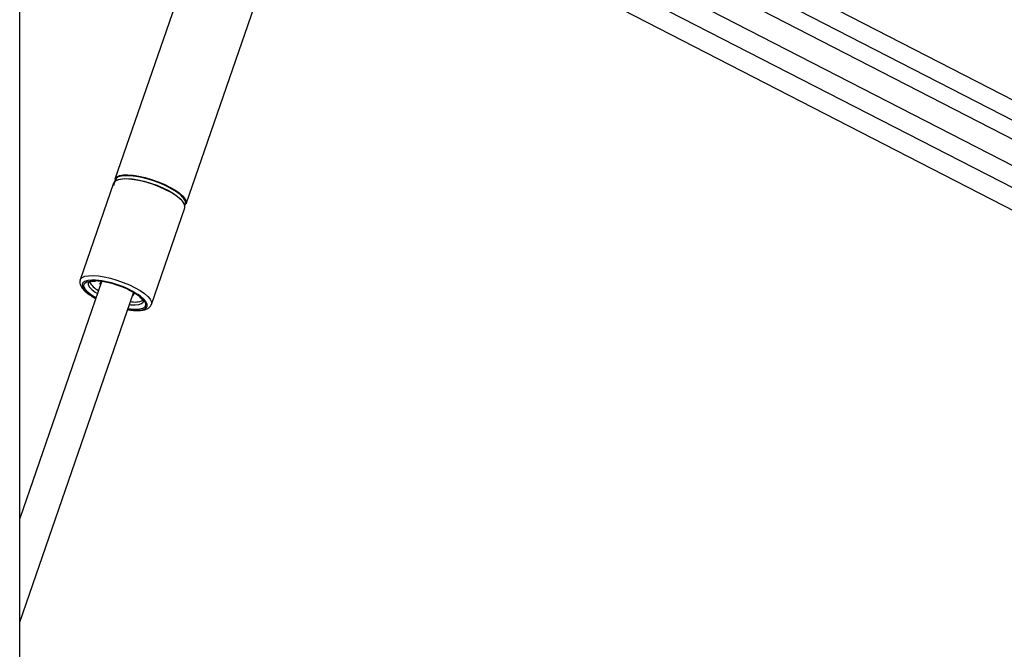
# Model space of a CAD drawing. Header units: millimetres. Extents: x 1508 to 17407, y 390 to 16320.
# Tile 6 of 66: x 3725 to 4304, y 6504 to 6874. Entities that reach past the tile are written whole.
import ezdxf

# ---------------------------------------------------------------- set-up
doc = ezdxf.new("R2010")
doc.units = ezdxf.units.MM
doc.header["$LTSCALE"] = 2

msp = doc.modelspace()

# ---------------------------------------------------------------- linework, layer by layer
at = {"color": 7, "linetype": 'Continuous', "lineweight": 25}
for p, q in [((3724.96, 1481.05), (3724.96, 7229.05)), ((3789.41, 7055.56), (4831.75, 6519.89)), ((3858.66, 7005.45), (3780.97, 6780.71)), ((3822.84, 6766.24), (3900.53, 6990.98)), ((3895.06, 6975.16), (4779.93, 6520.41)), ((4048.73, 6960.95), (4774.86, 6587.79)), ((3780.14, 6778.3), (3760.52, 6721.56)), ((3802.39, 6707.09), (3822.01, 6763.83)), ((3773, 6720.35), (3724.96, 6581.37)), ((3760.48, 6721.43), (3760.52, 6721.56)), ((3724.96, 6520.4), (3791.83, 6713.84)), ((3765.73, 6712.93), (3766.07, 6712.68))]:
    msp.add_line(p, q, dxfattribs=at)
at = {"color": 8, "linetype": 'Continuous', "lineweight": 25}
for p, q in [((3817.32, 7067.86), (4784.71, 6570.71)), ((3809.11, 7060.98), (4850.68, 6525.7)), ((3898.93, 6986.36), (4790.71, 6528.07)), ((3769.76, 6710.97), (3767.28, 6712.53)), ((3769.32, 6714.32), (3770.63, 6713.47))]:
    msp.add_line(p, q, dxfattribs=at)
at = {"color": 7, "linetype": 'Continuous', "lineweight": 25, "flags": 128}
for points in [[(3780.97, 6780.71), (3781.14, 6781.08), (3782.09, 6782.04), (3783.68, 6782.73), (3785.86, 6783.12), (3788.55, 6783.19), (3791.67, 6782.96), (3795.12, 6782.42), (3798.79, 6781.6), (3802.56, 6780.51), (3806.31, 6779.19), (3809.91, 6777.7), (3813.26, 6776.06), (3816.24, 6774.35), (3818.77, 6772.6), (3820.75, 6770.89), (3822.12, 6769.26), (3822.85, 6767.76), (3822.9, 6766.44), (3822.84, 6766.24)], [(3817.25, 6773.13), (3814.52, 6774.85), (3811.38, 6776.51), (3807.94, 6778.06), (3804.29, 6779.45), (3800.57, 6780.64), (3796.88, 6781.59), (3793.35, 6782.26), (3790.1, 6782.65), (3787.22, 6782.72), (3784.81, 6782.49), (3782.94, 6781.96), (3781.68, 6781.15), (3781.06, 6780.07), (3781.01, 6779.45)], [(3816.74, 6771.07), (3813.97, 6772.8), (3810.79, 6774.48), (3807.3, 6776.06), (3803.61, 6777.47), (3799.84, 6778.67), (3796.1, 6779.63), (3792.53, 6780.32), (3789.23, 6780.71), (3786.31, 6780.78), (3783.87, 6780.55), (3781.98, 6780.01), (3780.7, 6779.18), (3780.14, 6778.3)], [(3781.51, 6779.78), (3781.63, 6779.87), (3783.2, 6780.54), (3785.35, 6780.93), (3788.01, 6781), (3791.09, 6780.77), (3794.5, 6780.24), (3798.12, 6779.42), (3801.84, 6778.35), (3805.54, 6777.05), (3809.09, 6775.58), (3812.4, 6773.96), (3815.34, 6772.27), (3817.83, 6770.55), (3819.79, 6768.86), (3820.05, 6768.59)], [(3822.01, 6763.83), (3822.13, 6764.66), (3821.74, 6766.08), (3820.68, 6767.65), (3819, 6769.33), (3816.74, 6771.07)], [(3773.51, 6720.53), (3772.59, 6720.12), (3772.11, 6719.38), (3772.31, 6718.43), (3772.33, 6718.4)], [(3791.16, 6711.89), (3791.57, 6712.13), (3792.05, 6712.86), (3791.84, 6713.82), (3791.54, 6714.29)]]:
    msp.add_lwpolyline(points, dxfattribs=at)
at = {"color": 8, "linetype": 'Continuous', "lineweight": 25, "flags": 128}
for points in [[(3760.52, 6721.56), (3760.69, 6721.93), (3761.65, 6722.89), (3763.24, 6723.58), (3765.41, 6723.96), (3768.1, 6724.04), (3771.23, 6723.81), (3774.68, 6723.27), (3778.34, 6722.44), (3782.11, 6721.36), (3785.86, 6720.04), (3789.46, 6718.55), (3792.81, 6716.91), (3795.8, 6715.2), (3798.32, 6713.45), (3800.3, 6711.74), (3801.67, 6710.1), (3802.4, 6708.61), (3802.45, 6707.29), (3802.42, 6707.19)], [(3767.67, 6721.37), (3767.37, 6721.37), (3765.04, 6721.13), (3763.27, 6720.58), (3762.15, 6719.74), (3761.69, 6718.64), (3761.93, 6717.31), (3762.85, 6715.82), (3764.42, 6714.2), (3766.59, 6712.53)], [(3767.28, 6712.53), (3765.17, 6714.17), (3763.65, 6715.75), (3762.8, 6717.21), (3762.64, 6718.48), (3763.18, 6719.53), (3764.4, 6720.31), (3766.25, 6720.79), (3768.66, 6720.95), (3769.09, 6720.94)], [(3765.22, 6719.91), (3765.19, 6719.79), (3765.26, 6718.63), (3766, 6717.3), (3767.37, 6715.84), (3769.32, 6714.32)], [(3766.59, 6712.53), (3769.27, 6710.85), (3769.65, 6710.64)], [(3788.47, 6704.13), (3789.92, 6703.93), (3792.94, 6703.69), (3795.53, 6703.77), (3797.59, 6704.16), (3799.05, 6704.86), (3799.84, 6705.84), (3799.95, 6707.06), (3799.37, 6708.47), (3798.11, 6710.03), (3796.24, 6711.69), (3795.93, 6711.92)], [(3796.08, 6711.25), (3796.51, 6710.89), (3798.02, 6709.31), (3798.87, 6707.85), (3799.03, 6706.57), (3798.49, 6705.53), (3797.27, 6704.75), (3795.42, 6704.27), (3793.01, 6704.11), (3790.14, 6704.27), (3788.59, 6704.47)], [(3789.45, 6706.97), (3790.4, 6706.87), (3792.97, 6706.79), (3795.06, 6707.02), (3796.6, 6707.55), (3797.51, 6708.36), (3797.7, 6708.77)]]:
    msp.add_lwpolyline(points, dxfattribs=at)
at = {"color": 7, "linetype": 'Continuous', "lineweight": 25}
for centre, radius, start, end in [((3782.71, 6777.79), 2.3, 134.45144, 194.9908), ((3819.84, 6766.86), 2.71, 324.12235, 31.72497), ((3777.5, 6727.14), 13.42, 209.96846, 242.19846), ((3765.65, 6668.38), 53.03, 55.1806, 87.8145), ((3766.4, 6671.03), 49.98, 53.57539, 86.92252), ((3792.63, 6720.89), 12.4, 258.1148, 292.52281)]:
    msp.add_arc(centre, radius, start, end, dxfattribs=at)
at = {"color": 8, "linetype": 'Continuous', "lineweight": 25}
msp.add_arc((3809.46, 6760.37), 14.95, 31.96146, 58.61786, dxfattribs=at)
at = {"color": 7, "linetype": 'Continuous', "lineweight": 25}
for points, knots in [([(3760.52, 6721.31), (3760.42, 6720.95), (3760.19, 6720.09), (3760.52, 6718.66), (3761.27, 6717.12), (3762.6, 6715.49), (3764.15, 6714.07), (3765.35, 6713.21), (3765.73, 6712.93)], [0, 0, 0, 0, 0.117519, 0.281684, 0.459611, 0.667308, 0.893734, 1, 1, 1, 1]), ([(3765.23, 6719.93), (3765.23, 6719.92), (3765.22, 6719.9), (3765.4, 6720.11), (3766.27, 6720.46), (3767.69, 6720.72), (3768.98, 6720.73), (3769.61, 6720.73)], [0, 0, 0, 0, 0.054266, 0.283853, 0.527223, 0.767328, 1, 1, 1, 1]), ([(3766.07, 6712.68), (3766.5, 6712.39), (3767.58, 6711.66), (3768.85, 6710.96), (3769.61, 6710.54)], [0, 0, 0, 0, 0.4002235, 1, 1, 1, 1]), ([(3788.44, 6704.04), (3789.09, 6703.93), (3790.84, 6703.63), (3793.43, 6703.45), (3796.17, 6703.49), (3798.45, 6703.87), (3800.26, 6704.56), (3801.55, 6705.58), (3802.3, 6706.56), (3802.38, 6707.17), (3802.4, 6707.28)], [0, 0, 0, 0, 0.092913, 0.252081, 0.413466, 0.578779, 0.729119, 0.855909, 0.973164, 1, 1, 1, 1]), ([(3795.38, 6711.51), (3795.71, 6711.23), (3796.56, 6710.53), (3797.33, 6709.58), (3797.7, 6708.8), (3797.68, 6708.73), (3797.68, 6708.7)], [0, 0, 0, 0, 0.183084, 0.469033, 0.742982, 1, 1, 1, 1])]:
    msp.add_open_spline(points, degree=3, knots=knots, dxfattribs=at)

doc.saveas('drawing.dxf')
